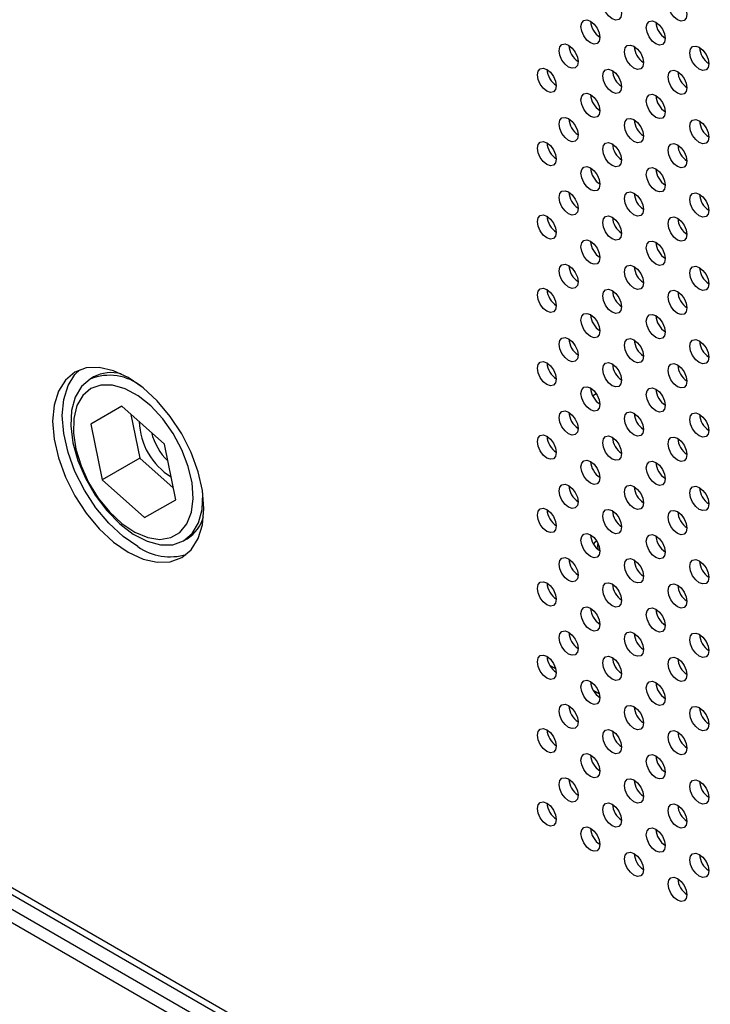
# Model space of a CAD drawing. Header units: millimetres. Extents: x 0 to 844, y -2 to 552.
# Tile 107 of 119: x 644.53 to 650.68, y 454.86 to 463.63. Entities that reach past the tile are written whole.
import ezdxf

# ---------------------------------------------------------------- set-up
doc = ezdxf.new("R2010")
doc.units = ezdxf.units.MM

msp = doc.modelspace()

# ---------------------------------------------------------------- linework, layer by layer
at = {"color": 7, "linetype": 'Continuous', "lineweight": 25}
for p, q in [((607.6527, 477.1485), (725.7645, 408.964)), ((607.6521, 477.0872), (725.8267, 408.8664)), ((617.6605, 471.1793), (685.3828, 432.084)), ((685.2772, 432.023), (617.5549, 471.1183)), ((645.1868, 460.4474), (645.1554, 460.4293)), ((649.6302, 460.2804), (649.6626, 460.299)), ((645.4384, 460.1862), (645.1613, 460.0262)), ((645.4385, 460.1862), (645.1613, 460.0262)), ((645.817, 459.8506), (645.4384, 460.1862)), ((645.5194, 460.1144), (645.5992, 459.7247)), ((645.1613, 460.0262), (645.2627, 459.5305)), ((645.9184, 459.3549), (645.817, 459.8506)), ((649.2984, 459.782), (649.3063, 459.7866)), ((645.5992, 459.7247), (645.2627, 459.5305)), ((645.5992, 459.7247), (645.8967, 459.4609)), ((645.2627, 459.5305), (645.6413, 459.1948)), ((645.6413, 459.1948), (645.9184, 459.3549)), ((645.9873, 458.9881), (646.0188, 459.0063)), ((649.3025, 457.8484), (649.2483, 457.8797)), ((649.6904, 457.6245), (649.6362, 457.6557))]:
    msp.add_line(p, q, dxfattribs=at)
at = {"color": 8, "linetype": 'Continuous', "lineweight": 25}
msp.add_line((649.2985, 459.782), (649.3064, 459.7865), dxfattribs=at)
at = {"color": 7, "linetype": 'Continuous', "lineweight": 25, "flags": 128}
for points in [[(649.7205, 463.7823), (649.7269, 463.8158), (649.7451, 463.8368), (649.7724, 463.8421), (649.8047, 463.8309), (649.8369, 463.8049), (649.8642, 463.768), (649.8824, 463.726), (649.8888, 463.6851), (649.8824, 463.6516), (649.8642, 463.6305), (649.8369, 463.6252), (649.8047, 463.6364), (649.7724, 463.6624), (649.7451, 463.6993), (649.7269, 463.7414), (649.7205, 463.7823)], [(650.3024, 463.773), (650.3088, 463.8065), (650.327, 463.8275), (650.3543, 463.8328), (650.3865, 463.8216), (650.4188, 463.7956), (650.4461, 463.7588), (650.4643, 463.7167), (650.4707, 463.6758), (650.4643, 463.6423), (650.4461, 463.6213), (650.4188, 463.616), (650.3865, 463.6272), (650.3543, 463.6532), (650.327, 463.69), (650.3088, 463.7321), (650.3024, 463.773)], [(649.5265, 463.5676), (649.5329, 463.6011), (649.5512, 463.6221), (649.5785, 463.6274), (649.6107, 463.6162), (649.6429, 463.5902), (649.6702, 463.5533), (649.6885, 463.5113), (649.6949, 463.4704), (649.6885, 463.4369), (649.6702, 463.4159), (649.6429, 463.4105), (649.6107, 463.4217), (649.5785, 463.4477), (649.5512, 463.4846), (649.5329, 463.5267), (649.5265, 463.5676)], [(650.1084, 463.5583), (650.1148, 463.5918), (650.133, 463.6128), (650.1604, 463.6181), (650.1926, 463.6069), (650.2248, 463.5809), (650.2521, 463.5441), (650.2704, 463.502), (650.2768, 463.4611), (650.2704, 463.4276), (650.2521, 463.4066), (650.2248, 463.4013), (650.1926, 463.4125), (650.1604, 463.4385), (650.133, 463.4753), (650.1148, 463.5174), (650.1084, 463.5583)], [(649.3325, 463.3529), (649.339, 463.3864), (649.3572, 463.4074), (649.3845, 463.4127), (649.4167, 463.4015), (649.449, 463.3755), (649.4763, 463.3387), (649.4945, 463.2966), (649.5009, 463.2557), (649.4945, 463.2222), (649.4763, 463.2012), (649.449, 463.1959), (649.4167, 463.2071), (649.3845, 463.2331), (649.3572, 463.2699), (649.339, 463.312), (649.3325, 463.3529)], [(649.9144, 463.3436), (649.9208, 463.3771), (649.9391, 463.3981), (649.9664, 463.4034), (649.9986, 463.3922), (650.0308, 463.3662), (650.0582, 463.3294), (650.0764, 463.2873), (650.0828, 463.2464), (650.0764, 463.2129), (650.0582, 463.1919), (650.0308, 463.1866), (649.9986, 463.1978), (649.9664, 463.2238), (649.9391, 463.2606), (649.9208, 463.3027), (649.9144, 463.3436)], [(650.4963, 463.3344), (650.5027, 463.3679), (650.521, 463.3889), (650.5483, 463.3942), (650.5805, 463.383), (650.6127, 463.357), (650.64, 463.3202), (650.6583, 463.2781), (650.6647, 463.2372), (650.6583, 463.2037), (650.64, 463.1827), (650.6127, 463.1774), (650.5805, 463.1886), (650.5483, 463.2146), (650.521, 463.2514), (650.5027, 463.2935), (650.4963, 463.3344)], [(649.1386, 463.1382), (649.145, 463.1717), (649.1633, 463.1927), (649.1906, 463.198), (649.2228, 463.1868), (649.255, 463.1608), (649.2823, 463.124), (649.3006, 463.0819), (649.307, 463.041), (649.3006, 463.0075), (649.2823, 462.9865), (649.255, 462.9812), (649.2228, 462.9924), (649.1906, 463.0184), (649.1633, 463.0552), (649.145, 463.0973), (649.1386, 463.1382)], [(649.7205, 463.1289), (649.7269, 463.1625), (649.7451, 463.1835), (649.7724, 463.1888), (649.8047, 463.1776), (649.8369, 463.1516), (649.8642, 463.1147), (649.8824, 463.0726), (649.8888, 463.0317), (649.8824, 462.9982), (649.8642, 462.9772), (649.8369, 462.9719), (649.8047, 462.9831), (649.7724, 463.0091), (649.7451, 463.046), (649.7269, 463.088), (649.7205, 463.1289)], [(650.3024, 463.1197), (650.3088, 463.1532), (650.327, 463.1742), (650.3543, 463.1795), (650.3865, 463.1683), (650.4188, 463.1423), (650.4461, 463.1055), (650.4643, 463.0634), (650.4707, 463.0225), (650.4643, 462.989), (650.4461, 462.968), (650.4188, 462.9627), (650.3865, 462.9739), (650.3543, 462.9999), (650.327, 463.0367), (650.3088, 463.0788), (650.3024, 463.1197)], [(649.5265, 462.9143), (649.5329, 462.9478), (649.5512, 462.9688), (649.5785, 462.9741), (649.6107, 462.9629), (649.6429, 462.9369), (649.6702, 462.9), (649.6885, 462.858), (649.6949, 462.817), (649.6885, 462.7835), (649.6702, 462.7625), (649.6429, 462.7572), (649.6107, 462.7684), (649.5785, 462.7944), (649.5512, 462.8313), (649.5329, 462.8733), (649.5265, 462.9143)], [(650.1084, 462.905), (650.1148, 462.9385), (650.133, 462.9595), (650.1604, 462.9648), (650.1926, 462.9536), (650.2248, 462.9276), (650.2521, 462.8908), (650.2704, 462.8487), (650.2768, 462.8078), (650.2704, 462.7743), (650.2521, 462.7533), (650.2248, 462.748), (650.1926, 462.7592), (650.1604, 462.7852), (650.133, 462.822), (650.1148, 462.8641), (650.1084, 462.905)], [(649.3325, 462.6996), (649.339, 462.7331), (649.3572, 462.7541), (649.3845, 462.7594), (649.4167, 462.7482), (649.449, 462.7222), (649.4763, 462.6853), (649.4945, 462.6433), (649.5009, 462.6024), (649.4945, 462.5689), (649.4763, 462.5479), (649.449, 462.5426), (649.4167, 462.5538), (649.3845, 462.5798), (649.3572, 462.6166), (649.339, 462.6587), (649.3325, 462.6996)], [(649.9144, 462.6903), (649.9208, 462.7238), (649.9391, 462.7448), (649.9664, 462.7501), (649.9986, 462.7389), (650.0308, 462.7129), (650.0582, 462.6761), (650.0764, 462.634), (650.0828, 462.5931), (650.0764, 462.5596), (650.0582, 462.5386), (650.0308, 462.5333), (649.9986, 462.5445), (649.9664, 462.5705), (649.9391, 462.6073), (649.9208, 462.6494), (649.9144, 462.6903)], [(650.4963, 462.6811), (650.5027, 462.7146), (650.521, 462.7356), (650.5483, 462.7409), (650.5805, 462.7297), (650.6127, 462.7037), (650.64, 462.6668), (650.6583, 462.6248), (650.6647, 462.5839), (650.6583, 462.5504), (650.64, 462.5294), (650.6127, 462.524), (650.5805, 462.5352), (650.5483, 462.5612), (650.521, 462.5981), (650.5027, 462.6402), (650.4963, 462.6811)], [(649.1386, 462.4849), (649.145, 462.5184), (649.1633, 462.5394), (649.1906, 462.5447), (649.2228, 462.5335), (649.255, 462.5075), (649.2823, 462.4707), (649.3006, 462.4286), (649.307, 462.3877), (649.3006, 462.3542), (649.2823, 462.3332), (649.255, 462.3279), (649.2228, 462.3391), (649.1906, 462.3651), (649.1633, 462.4019), (649.145, 462.444), (649.1386, 462.4849)], [(649.7205, 462.4756), (649.7269, 462.5091), (649.7451, 462.5301), (649.7724, 462.5354), (649.8047, 462.5242), (649.8369, 462.4982), (649.8642, 462.4614), (649.8824, 462.4193), (649.8888, 462.3784), (649.8824, 462.3449), (649.8642, 462.3239), (649.8369, 462.3186), (649.8047, 462.3298), (649.7724, 462.3558), (649.7451, 462.3927), (649.7269, 462.4347), (649.7205, 462.4756)], [(650.3024, 462.4664), (650.3088, 462.4999), (650.327, 462.5209), (650.3543, 462.5262), (650.3865, 462.515), (650.4188, 462.489), (650.4461, 462.4521), (650.4643, 462.4101), (650.4707, 462.3692), (650.4643, 462.3357), (650.4461, 462.3147), (650.4188, 462.3093), (650.3865, 462.3205), (650.3543, 462.3465), (650.327, 462.3834), (650.3088, 462.4255), (650.3024, 462.4664)], [(649.5265, 462.2609), (649.5329, 462.2944), (649.5512, 462.3154), (649.5785, 462.3208), (649.6107, 462.3096), (649.6429, 462.2836), (649.6702, 462.2467), (649.6885, 462.2046), (649.6949, 462.1637), (649.6885, 462.1302), (649.6702, 462.1092), (649.6429, 462.1039), (649.6107, 462.1151), (649.5785, 462.1411), (649.5512, 462.178), (649.5329, 462.22), (649.5265, 462.2609)], [(650.1084, 462.2517), (650.1148, 462.2852), (650.133, 462.3062), (650.1604, 462.3115), (650.1926, 462.3003), (650.2248, 462.2743), (650.2521, 462.2375), (650.2704, 462.1954), (650.2768, 462.1545), (650.2704, 462.121), (650.2521, 462.1), (650.2248, 462.0947), (650.1926, 462.1059), (650.1604, 462.1319), (650.133, 462.1687), (650.1148, 462.2108), (650.1084, 462.2517)], [(649.3325, 462.0463), (649.339, 462.0798), (649.3572, 462.1008), (649.3845, 462.1061), (649.4167, 462.0949), (649.449, 462.0689), (649.4763, 462.032), (649.4945, 461.99), (649.5009, 461.9491), (649.4945, 461.9155), (649.4763, 461.8945), (649.449, 461.8892), (649.4167, 461.9004), (649.3845, 461.9264), (649.3572, 461.9633), (649.339, 462.0054), (649.3325, 462.0463)], [(649.9144, 462.037), (649.9208, 462.0705), (649.9391, 462.0915), (649.9664, 462.0968), (649.9986, 462.0856), (650.0308, 462.0596), (650.0582, 462.0228), (650.0764, 461.9807), (650.0828, 461.9398), (650.0764, 461.9063), (650.0582, 461.8853), (650.0308, 461.88), (649.9986, 461.8912), (649.9664, 461.9172), (649.9391, 461.954), (649.9208, 461.9961), (649.9144, 462.037)], [(650.4963, 462.0277), (650.5027, 462.0613), (650.521, 462.0823), (650.5483, 462.0876), (650.5805, 462.0764), (650.6127, 462.0504), (650.64, 462.0135), (650.6583, 461.9715), (650.6647, 461.9305), (650.6583, 461.897), (650.64, 461.876), (650.6127, 461.8707), (650.5805, 461.8819), (650.5483, 461.9079), (650.521, 461.9448), (650.5027, 461.9868), (650.4963, 462.0277)], [(649.1386, 461.8316), (649.145, 461.8651), (649.1633, 461.8861), (649.1906, 461.8914), (649.2228, 461.8802), (649.255, 461.8542), (649.2823, 461.8173), (649.3006, 461.7753), (649.307, 461.7344), (649.3006, 461.7009), (649.2823, 461.6799), (649.255, 461.6745), (649.2228, 461.6857), (649.1906, 461.7117), (649.1633, 461.7486), (649.145, 461.7907), (649.1386, 461.8316)], [(649.7205, 461.8223), (649.7269, 461.8558), (649.7451, 461.8768), (649.7724, 461.8821), (649.8047, 461.8709), (649.8369, 461.8449), (649.8642, 461.8081), (649.8824, 461.766), (649.8888, 461.7251), (649.8824, 461.6916), (649.8642, 461.6706), (649.8369, 461.6653), (649.8047, 461.6765), (649.7724, 461.7025), (649.7451, 461.7393), (649.7269, 461.7814), (649.7205, 461.8223)], [(650.3024, 461.8131), (650.3088, 461.8466), (650.327, 461.8676), (650.3543, 461.8729), (650.3865, 461.8617), (650.4188, 461.8357), (650.4461, 461.7988), (650.4643, 461.7568), (650.4707, 461.7159), (650.4643, 461.6823), (650.4461, 461.6613), (650.4188, 461.656), (650.3865, 461.6672), (650.3543, 461.6932), (650.327, 461.7301), (650.3088, 461.7722), (650.3024, 461.8131)], [(649.5265, 461.6076), (649.5329, 461.6411), (649.5512, 461.6621), (649.5785, 461.6674), (649.6107, 461.6562), (649.6429, 461.6302), (649.6702, 461.5934), (649.6885, 461.5513), (649.6949, 461.5104), (649.6885, 461.4769), (649.6702, 461.4559), (649.6429, 461.4506), (649.6107, 461.4618), (649.5785, 461.4878), (649.5512, 461.5246), (649.5329, 461.5667), (649.5265, 461.6076)], [(650.1084, 461.5984), (650.1148, 461.6319), (650.133, 461.6529), (650.1604, 461.6582), (650.1926, 461.647), (650.2248, 461.621), (650.2521, 461.5842), (650.2704, 461.5421), (650.2768, 461.5012), (650.2704, 461.4677), (650.2521, 461.4467), (650.2248, 461.4414), (650.1926, 461.4526), (650.1604, 461.4786), (650.133, 461.5154), (650.1148, 461.5575), (650.1084, 461.5984)], [(649.3325, 461.3929), (649.339, 461.4264), (649.3572, 461.4475), (649.3845, 461.4528), (649.4167, 461.4416), (649.449, 461.4156), (649.4763, 461.3787), (649.4945, 461.3366), (649.5009, 461.2957), (649.4945, 461.2622), (649.4763, 461.2412), (649.449, 461.2359), (649.4167, 461.2471), (649.3845, 461.2731), (649.3572, 461.31), (649.339, 461.352), (649.3325, 461.3929)], [(649.9144, 461.3837), (649.9208, 461.4172), (649.9391, 461.4382), (649.9664, 461.4435), (649.9986, 461.4323), (650.0308, 461.4063), (650.0582, 461.3695), (650.0764, 461.3274), (650.0828, 461.2865), (650.0764, 461.253), (650.0582, 461.232), (650.0308, 461.2267), (649.9986, 461.2379), (649.9664, 461.2639), (649.9391, 461.3007), (649.9208, 461.3428), (649.9144, 461.3837)], [(650.4963, 461.3744), (650.5027, 461.4079), (650.521, 461.4289), (650.5483, 461.4343), (650.5805, 461.4231), (650.6127, 461.3971), (650.64, 461.3602), (650.6583, 461.3181), (650.6647, 461.2772), (650.6583, 461.2437), (650.64, 461.2227), (650.6127, 461.2174), (650.5805, 461.2286), (650.5483, 461.2546), (650.521, 461.2915), (650.5027, 461.3335), (650.4963, 461.3744)], [(649.1386, 461.1782), (649.145, 461.2118), (649.1633, 461.2328), (649.1906, 461.2381), (649.2228, 461.2269), (649.255, 461.2009), (649.2823, 461.164), (649.3006, 461.1219), (649.307, 461.081), (649.3006, 461.0475), (649.2823, 461.0265), (649.255, 461.0212), (649.2228, 461.0324), (649.1906, 461.0584), (649.1633, 461.0953), (649.145, 461.1373), (649.1386, 461.1782)], [(649.7205, 461.169), (649.7269, 461.2025), (649.7451, 461.2235), (649.7724, 461.2288), (649.8047, 461.2176), (649.8369, 461.1916), (649.8642, 461.1548), (649.8824, 461.1127), (649.8888, 461.0718), (649.8824, 461.0383), (649.8642, 461.0173), (649.8369, 461.012), (649.8047, 461.0232), (649.7724, 461.0492), (649.7451, 461.086), (649.7269, 461.1281), (649.7205, 461.169)], [(650.3024, 461.1597), (650.3088, 461.1932), (650.327, 461.2143), (650.3543, 461.2196), (650.3865, 461.2084), (650.4188, 461.1824), (650.4461, 461.1455), (650.4643, 461.1034), (650.4707, 461.0625), (650.4643, 461.029), (650.4461, 461.008), (650.4188, 461.0027), (650.3865, 461.0139), (650.3543, 461.0399), (650.327, 461.0768), (650.3088, 461.1188), (650.3024, 461.1597)], [(649.5265, 460.9543), (649.5329, 460.9878), (649.5512, 461.0088), (649.5785, 461.0141), (649.6107, 461.0029), (649.6429, 460.9769), (649.6702, 460.9401), (649.6885, 460.898), (649.6949, 460.8571), (649.6885, 460.8236), (649.6702, 460.8026), (649.6429, 460.7973), (649.6107, 460.8085), (649.5785, 460.8345), (649.5512, 460.8713), (649.5329, 460.9134), (649.5265, 460.9543)], [(650.1084, 460.9451), (650.1148, 460.9786), (650.133, 460.9996), (650.1604, 461.0049), (650.1926, 460.9937), (650.2248, 460.9677), (650.2521, 460.9308), (650.2704, 460.8888), (650.2768, 460.8479), (650.2704, 460.8144), (650.2521, 460.7933), (650.2248, 460.788), (650.1926, 460.7992), (650.1604, 460.8252), (650.133, 460.8621), (650.1148, 460.9042), (650.1084, 460.9451)], [(649.3325, 460.7396), (649.339, 460.7731), (649.3572, 460.7941), (649.3845, 460.7994), (649.4167, 460.7882), (649.449, 460.7622), (649.4763, 460.7254), (649.4945, 460.6833), (649.5009, 460.6424), (649.4945, 460.6089), (649.4763, 460.5879), (649.449, 460.5826), (649.4167, 460.5938), (649.3845, 460.6198), (649.3572, 460.6566), (649.339, 460.6987), (649.3325, 460.7396)], [(649.9144, 460.7304), (649.9208, 460.7639), (649.9391, 460.7849), (649.9664, 460.7902), (649.9986, 460.779), (650.0308, 460.753), (650.0582, 460.7161), (650.0764, 460.6741), (650.0828, 460.6332), (650.0764, 460.5997), (650.0582, 460.5787), (650.0308, 460.5733), (649.9986, 460.5845), (649.9664, 460.6105), (649.9391, 460.6474), (649.9208, 460.6895), (649.9144, 460.7304)], [(650.4963, 460.7211), (650.5027, 460.7546), (650.521, 460.7756), (650.5483, 460.7809), (650.5805, 460.7697), (650.6127, 460.7437), (650.64, 460.7069), (650.6583, 460.6648), (650.6647, 460.6239), (650.6583, 460.5904), (650.64, 460.5694), (650.6127, 460.5641), (650.5805, 460.5753), (650.5483, 460.6013), (650.521, 460.6381), (650.5027, 460.6802), (650.4963, 460.7211)], [(649.1386, 460.5249), (649.145, 460.5584), (649.1633, 460.5794), (649.1906, 460.5848), (649.2228, 460.5736), (649.255, 460.5476), (649.2823, 460.5107), (649.3006, 460.4686), (649.307, 460.4277), (649.3006, 460.3942), (649.2823, 460.3732), (649.255, 460.3679), (649.2228, 460.3791), (649.1906, 460.4051), (649.1633, 460.442), (649.145, 460.484), (649.1386, 460.5249)], [(649.7205, 460.5157), (649.7269, 460.5492), (649.7451, 460.5702), (649.7724, 460.5755), (649.8047, 460.5643), (649.8369, 460.5383), (649.8642, 460.5015), (649.8824, 460.4594), (649.8888, 460.4185), (649.8824, 460.385), (649.8642, 460.364), (649.8369, 460.3587), (649.8047, 460.3699), (649.7724, 460.3959), (649.7451, 460.4327), (649.7269, 460.4748), (649.7205, 460.5157)], [(650.3024, 460.5064), (650.3088, 460.5399), (650.327, 460.5609), (650.3543, 460.5662), (650.3865, 460.555), (650.4188, 460.529), (650.4461, 460.4922), (650.4643, 460.4501), (650.4707, 460.4092), (650.4643, 460.3757), (650.4461, 460.3547), (650.4188, 460.3494), (650.3865, 460.3606), (650.3543, 460.3866), (650.327, 460.4234), (650.3088, 460.4655), (650.3024, 460.5064)], [(646.1689, 459.276), (646.156, 459.4352), (646.1176, 459.6033), (646.0554, 459.7737), (645.9716, 459.9399), (645.8696, 460.0955), (645.7531, 460.2346), (645.6268, 460.3518), (645.4954, 460.4426), (645.364, 460.5035), (645.2376, 460.5322), (645.1212, 460.5276), (645.0191, 460.4897), (644.9354, 460.4202), (644.8731, 460.3217), (644.8348, 460.1979), (644.8219, 460.0537), (644.8348, 459.8945), (644.8731, 459.7264), (644.9354, 459.556), (645.0191, 459.3898), (645.1212, 459.2342), (645.2376, 459.0951), (645.364, 458.9779), (645.4954, 458.8871), (645.6268, 458.8262), (645.7531, 458.7975), (645.8696, 458.8022), (645.9716, 458.84), (646.0554, 458.9095), (646.1176, 459.008), (646.156, 459.1318), (646.1689, 459.276)], [(645.5812, 458.9367), (645.4498, 459.0275), (645.3235, 459.1447), (645.2071, 459.2838), (645.105, 459.4394), (645.0212, 459.6056), (644.959, 459.776), (644.9207, 459.944), (644.9077, 460.1032), (644.9207, 460.2475), (644.959, 460.3713), (645.0212, 460.4698), (645.064, 460.5112)], [(645.1553, 460.4292), (645.0779, 460.3635), (645.0221, 460.2692), (644.9903, 460.1504), (644.9838, 460.0123), (645.0031, 459.8609), (645.0471, 459.7029), (645.1141, 459.5451), (645.2011, 459.3945), (645.3042, 459.2576), (645.4191, 459.1404), (645.5405, 459.048), (645.6634, 458.9846), (645.7822, 458.9527), (645.8918, 458.954), (645.9873, 458.9882), (646.0647, 459.0539), (646.1206, 459.1482), (646.1524, 459.267), (646.1588, 459.4051), (646.1579, 459.4225)], [(645.1624, 460.3443), (645.0901, 460.2822), (645.0388, 460.1924), (645.0109, 460.0791), (645.0078, 459.9477), (645.0296, 459.8042), (645.0752, 459.6554), (645.1425, 459.5083), (645.2284, 459.3697), (645.3289, 459.246), (645.4393, 459.1432), (645.5543, 459.066), (645.6687, 459.018), (645.777, 459.0014), (645.8743, 459.017), (645.9559, 459.0641), (646.0181, 459.1406), (646.0579, 459.2427), (646.0735, 459.3658), (646.0641, 459.5041), (646.0302, 459.651), (645.9734, 459.7999), (645.8963, 459.9436), (645.8026, 460.0755), (645.6966, 460.1894), (645.5832, 460.2799), (645.4678, 460.3429), (645.3558, 460.3754), (645.2524, 460.3759), (645.1624, 460.3443)], [(649.5265, 460.301), (649.5329, 460.3345), (649.5512, 460.3555), (649.5785, 460.3608), (649.6107, 460.3496), (649.6429, 460.3236), (649.6702, 460.2868), (649.6885, 460.2447), (649.6949, 460.2038), (649.6885, 460.1703), (649.6702, 460.1493), (649.6429, 460.144), (649.6107, 460.1552), (649.5785, 460.1812), (649.5512, 460.218), (649.5329, 460.2601), (649.5265, 460.301)], [(650.1084, 460.2917), (650.1148, 460.3253), (650.133, 460.3463), (650.1604, 460.3516), (650.1926, 460.3404), (650.2248, 460.3144), (650.2521, 460.2775), (650.2704, 460.2354), (650.2768, 460.1945), (650.2704, 460.161), (650.2521, 460.14), (650.2248, 460.1347), (650.1926, 460.1459), (650.1604, 460.1719), (650.133, 460.2088), (650.1148, 460.2508), (650.1084, 460.2917)], [(649.3325, 460.0863), (649.339, 460.1198), (649.3572, 460.1408), (649.3845, 460.1461), (649.4167, 460.1349), (649.449, 460.1089), (649.4763, 460.0721), (649.4945, 460.03), (649.5009, 459.9891), (649.4945, 459.9556), (649.4763, 459.9346), (649.449, 459.9293), (649.4167, 459.9405), (649.3845, 459.9665), (649.3572, 460.0033), (649.339, 460.0454), (649.3325, 460.0863)], [(649.9144, 460.0771), (649.9208, 460.1106), (649.9391, 460.1316), (649.9664, 460.1369), (649.9986, 460.1257), (650.0308, 460.0997), (650.0582, 460.0628), (650.0764, 460.0208), (650.0828, 459.9798), (650.0764, 459.9463), (650.0582, 459.9253), (650.0308, 459.92), (649.9986, 459.9312), (649.9664, 459.9572), (649.9391, 459.9941), (649.9208, 460.0361), (649.9144, 460.0771)], [(650.4963, 460.0678), (650.5027, 460.1013), (650.521, 460.1223), (650.5483, 460.1276), (650.5805, 460.1164), (650.6127, 460.0904), (650.64, 460.0536), (650.6583, 460.0115), (650.6647, 459.9706), (650.6583, 459.9371), (650.64, 459.9161), (650.6127, 459.9108), (650.5805, 459.922), (650.5483, 459.948), (650.521, 459.9848), (650.5027, 460.0269), (650.4963, 460.0678)], [(649.1386, 459.8716), (649.145, 459.9051), (649.1633, 459.9261), (649.1906, 459.9314), (649.2228, 459.9202), (649.255, 459.8942), (649.2823, 459.8574), (649.3006, 459.8153), (649.307, 459.7744), (649.3006, 459.7409), (649.2823, 459.7199), (649.255, 459.7146), (649.2228, 459.7258), (649.1906, 459.7518), (649.1633, 459.7886), (649.145, 459.8307), (649.1386, 459.8716)], [(649.7205, 459.8624), (649.7269, 459.8959), (649.7451, 459.9169), (649.7724, 459.9222), (649.8047, 459.911), (649.8369, 459.885), (649.8642, 459.8482), (649.8824, 459.8061), (649.8888, 459.7652), (649.8824, 459.7317), (649.8642, 459.7107), (649.8369, 459.7054), (649.8047, 459.7166), (649.7724, 459.7426), (649.7451, 459.7794), (649.7269, 459.8215), (649.7205, 459.8624)], [(650.3024, 459.8531), (650.3088, 459.8866), (650.327, 459.9076), (650.3543, 459.9129), (650.3865, 459.9017), (650.4188, 459.8757), (650.4461, 459.8389), (650.4643, 459.7968), (650.4707, 459.7559), (650.4643, 459.7224), (650.4461, 459.7014), (650.4188, 459.6961), (650.3865, 459.7073), (650.3543, 459.7333), (650.327, 459.7701), (650.3088, 459.8122), (650.3024, 459.8531)], [(649.5265, 459.6477), (649.5329, 459.6812), (649.5512, 459.7022), (649.5785, 459.7075), (649.6107, 459.6963), (649.6429, 459.6703), (649.6702, 459.6335), (649.6885, 459.5914), (649.6949, 459.5505), (649.6885, 459.517), (649.6702, 459.496), (649.6429, 459.4907), (649.6107, 459.5019), (649.5785, 459.5279), (649.5512, 459.5647), (649.5329, 459.6068), (649.5265, 459.6477)], [(650.1084, 459.6384), (650.1148, 459.6719), (650.133, 459.6929), (650.1604, 459.6982), (650.1926, 459.6871), (650.2248, 459.6611), (650.2521, 459.6242), (650.2704, 459.5821), (650.2768, 459.5412), (650.2704, 459.5077), (650.2521, 459.4867), (650.2248, 459.4814), (650.1926, 459.4926), (650.1604, 459.5186), (650.133, 459.5555), (650.1148, 459.5975), (650.1084, 459.6384)], [(649.3325, 459.433), (649.339, 459.4665), (649.3572, 459.4875), (649.3845, 459.4928), (649.4167, 459.4816), (649.449, 459.4556), (649.4763, 459.4188), (649.4945, 459.3767), (649.5009, 459.3358), (649.4945, 459.3023), (649.4763, 459.2813), (649.449, 459.276), (649.4167, 459.2872), (649.3845, 459.3132), (649.3572, 459.35), (649.339, 459.3921), (649.3325, 459.433)], [(649.9144, 459.4237), (649.9208, 459.4572), (649.9391, 459.4782), (649.9664, 459.4836), (649.9986, 459.4724), (650.0308, 459.4464), (650.0582, 459.4095), (650.0764, 459.3674), (650.0828, 459.3265), (650.0764, 459.293), (650.0582, 459.272), (650.0308, 459.2667), (649.9986, 459.2779), (649.9664, 459.3039), (649.9391, 459.3408), (649.9208, 459.3828), (649.9144, 459.4237)], [(650.4963, 459.4145), (650.5027, 459.448), (650.521, 459.469), (650.5483, 459.4743), (650.5805, 459.4631), (650.6127, 459.4371), (650.64, 459.4003), (650.6583, 459.3582), (650.6647, 459.3173), (650.6583, 459.2838), (650.64, 459.2628), (650.6127, 459.2575), (650.5805, 459.2687), (650.5483, 459.2947), (650.521, 459.3315), (650.5027, 459.3736), (650.4963, 459.4145)], [(649.1386, 459.2183), (649.145, 459.2518), (649.1633, 459.2728), (649.1906, 459.2781), (649.2228, 459.2669), (649.255, 459.2409), (649.2823, 459.2041), (649.3006, 459.162), (649.307, 459.1211), (649.3006, 459.0876), (649.2823, 459.0666), (649.255, 459.0613), (649.2228, 459.0725), (649.1906, 459.0985), (649.1633, 459.1353), (649.145, 459.1774), (649.1386, 459.2183)], [(649.7205, 459.2091), (649.7269, 459.2426), (649.7451, 459.2636), (649.7724, 459.2689), (649.8047, 459.2577), (649.8369, 459.2317), (649.8642, 459.1948), (649.8824, 459.1528), (649.8888, 459.1119), (649.8824, 459.0784), (649.8642, 459.0573), (649.8369, 459.052), (649.8047, 459.0632), (649.7724, 459.0892), (649.7451, 459.1261), (649.7269, 459.1682), (649.7205, 459.2091)], [(650.3024, 459.1998), (650.3088, 459.2333), (650.327, 459.2543), (650.3543, 459.2596), (650.3865, 459.2484), (650.4188, 459.2224), (650.4461, 459.1856), (650.4643, 459.1435), (650.4707, 459.1026), (650.4643, 459.0691), (650.4461, 459.0481), (650.4188, 459.0428), (650.3865, 459.054), (650.3543, 459.08), (650.327, 459.1168), (650.3088, 459.1589), (650.3024, 459.1998)], [(649.5265, 458.9944), (649.5329, 459.0279), (649.5512, 459.0489), (649.5785, 459.0542), (649.6107, 459.043), (649.6429, 459.017), (649.6702, 458.9801), (649.6885, 458.9381), (649.6949, 458.8972), (649.6885, 458.8637), (649.6702, 458.8427), (649.6429, 458.8373), (649.6107, 458.8485), (649.5785, 458.8745), (649.5512, 458.9114), (649.5329, 458.9535), (649.5265, 458.9944)], [(649.6677, 458.9844), (649.6543, 458.9793), (649.6369, 458.9612)], [(650.1084, 458.9851), (650.1148, 459.0186), (650.133, 459.0396), (650.1604, 459.0449), (650.1926, 459.0337), (650.2248, 459.0077), (650.2521, 458.9709), (650.2704, 458.9288), (650.2768, 458.8879), (650.2704, 458.8544), (650.2521, 458.8334), (650.2248, 458.8281), (650.1926, 458.8393), (650.1604, 458.8653), (650.133, 458.9021), (650.1148, 458.9442), (650.1084, 458.9851)], [(649.6755, 458.9705), (649.6729, 458.9471), (649.6775, 458.9117)], [(649.3325, 458.7797), (649.339, 458.8132), (649.3572, 458.8342), (649.3845, 458.8395), (649.4167, 458.8283), (649.449, 458.8023), (649.4763, 458.7655), (649.4945, 458.7234), (649.5009, 458.6825), (649.4945, 458.649), (649.4763, 458.628), (649.449, 458.6227), (649.4167, 458.6339), (649.3845, 458.6599), (649.3572, 458.6967), (649.339, 458.7388), (649.3325, 458.7797)], [(649.9144, 458.7704), (649.9208, 458.8039), (649.9391, 458.8249), (649.9664, 458.8302), (649.9986, 458.819), (650.0308, 458.793), (650.0582, 458.7562), (650.0764, 458.7141), (650.0828, 458.6732), (650.0764, 458.6397), (650.0582, 458.6187), (650.0308, 458.6134), (649.9986, 458.6246), (649.9664, 458.6506), (649.9391, 458.6874), (649.9208, 458.7295), (649.9144, 458.7704)], [(650.4963, 458.7612), (650.5027, 458.7947), (650.521, 458.8157), (650.5483, 458.821), (650.5805, 458.8098), (650.6127, 458.7838), (650.64, 458.747), (650.6583, 458.7049), (650.6647, 458.664), (650.6583, 458.6305), (650.64, 458.6095), (650.6127, 458.6042), (650.5805, 458.6154), (650.5483, 458.6414), (650.521, 458.6782), (650.5027, 458.7203), (650.4963, 458.7612)], [(649.1386, 458.565), (649.145, 458.5985), (649.1633, 458.6195), (649.1906, 458.6248), (649.2228, 458.6136), (649.255, 458.5876), (649.2823, 458.5508), (649.3006, 458.5087), (649.307, 458.4678), (649.3006, 458.4343), (649.2823, 458.4133), (649.255, 458.408), (649.2228, 458.4192), (649.1906, 458.4452), (649.1633, 458.482), (649.145, 458.5241), (649.1386, 458.565)], [(649.7205, 458.5557), (649.7269, 458.5893), (649.7451, 458.6103), (649.7724, 458.6156), (649.8047, 458.6044), (649.8369, 458.5784), (649.8642, 458.5415), (649.8824, 458.4994), (649.8888, 458.4585), (649.8824, 458.425), (649.8642, 458.404), (649.8369, 458.3987), (649.8047, 458.4099), (649.7724, 458.4359), (649.7451, 458.4728), (649.7269, 458.5148), (649.7205, 458.5557)], [(650.3024, 458.5465), (650.3088, 458.58), (650.327, 458.601), (650.3543, 458.6063), (650.3865, 458.5951), (650.4188, 458.5691), (650.4461, 458.5323), (650.4643, 458.4902), (650.4707, 458.4493), (650.4643, 458.4158), (650.4461, 458.3948), (650.4188, 458.3895), (650.3865, 458.4007), (650.3543, 458.4267), (650.327, 458.4635), (650.3088, 458.5056), (650.3024, 458.5465)], [(649.5265, 458.3411), (649.5329, 458.3746), (649.5512, 458.3956), (649.5785, 458.4009), (649.6107, 458.3897), (649.6429, 458.3637), (649.6702, 458.3268), (649.6885, 458.2848), (649.6949, 458.2438), (649.6885, 458.2103), (649.6702, 458.1893), (649.6429, 458.184), (649.6107, 458.1952), (649.5785, 458.2212), (649.5512, 458.2581), (649.5329, 458.3001), (649.5265, 458.3411)], [(650.1084, 458.3318), (650.1148, 458.3653), (650.133, 458.3863), (650.1604, 458.3916), (650.1926, 458.3804), (650.2248, 458.3544), (650.2521, 458.3176), (650.2704, 458.2755), (650.2768, 458.2346), (650.2704, 458.2011), (650.2521, 458.1801), (650.2248, 458.1748), (650.1926, 458.186), (650.1604, 458.212), (650.133, 458.2488), (650.1148, 458.2909), (650.1084, 458.3318)], [(649.3325, 458.1264), (649.339, 458.1599), (649.3572, 458.1809), (649.3845, 458.1862), (649.4167, 458.175), (649.449, 458.149), (649.4763, 458.1121), (649.4945, 458.0701), (649.5009, 458.0292), (649.4945, 457.9957), (649.4763, 457.9747), (649.449, 457.9694), (649.4167, 457.9806), (649.3845, 458.0066), (649.3572, 458.0434), (649.339, 458.0855), (649.3325, 458.1264)], [(649.9144, 458.1171), (649.9208, 458.1506), (649.9391, 458.1716), (649.9664, 458.1769), (649.9986, 458.1657), (650.0308, 458.1397), (650.0582, 458.1029), (650.0764, 458.0608), (650.0828, 458.0199), (650.0764, 457.9864), (650.0582, 457.9654), (650.0308, 457.9601), (649.9986, 457.9713), (649.9664, 457.9973), (649.9391, 458.0341), (649.9208, 458.0762), (649.9144, 458.1171)], [(650.4963, 458.1079), (650.5027, 458.1414), (650.521, 458.1624), (650.5483, 458.1677), (650.5805, 458.1565), (650.6127, 458.1305), (650.64, 458.0936), (650.6583, 458.0516), (650.6647, 458.0107), (650.6583, 457.9772), (650.64, 457.9562), (650.6127, 457.9508), (650.5805, 457.962), (650.5483, 457.988), (650.521, 458.0249), (650.5027, 458.067), (650.4963, 458.1079)], [(649.1386, 457.9117), (649.145, 457.9452), (649.1633, 457.9662), (649.1906, 457.9715), (649.2228, 457.9603), (649.255, 457.9343), (649.2823, 457.8975), (649.3006, 457.8554), (649.307, 457.8145), (649.3006, 457.781), (649.2823, 457.76), (649.255, 457.7547), (649.2228, 457.7659), (649.1906, 457.7919), (649.1633, 457.8287), (649.145, 457.8708), (649.1386, 457.9117)], [(649.7205, 457.9024), (649.7269, 457.9359), (649.7451, 457.9569), (649.7724, 457.9622), (649.8047, 457.951), (649.8369, 457.925), (649.8642, 457.8882), (649.8824, 457.8461), (649.8888, 457.8052), (649.8824, 457.7717), (649.8642, 457.7507), (649.8369, 457.7454), (649.8047, 457.7566), (649.7724, 457.7826), (649.7451, 457.8195), (649.7269, 457.8615), (649.7205, 457.9024)], [(650.3024, 457.8932), (650.3088, 457.9267), (650.327, 457.9477), (650.3543, 457.953), (650.3865, 457.9418), (650.4188, 457.9158), (650.4461, 457.8789), (650.4643, 457.8369), (650.4707, 457.796), (650.4643, 457.7625), (650.4461, 457.7415), (650.4188, 457.7361), (650.3865, 457.7473), (650.3543, 457.7733), (650.327, 457.8102), (650.3088, 457.8523), (650.3024, 457.8932)], [(649.5265, 457.6877), (649.5329, 457.7212), (649.5512, 457.7422), (649.5785, 457.7476), (649.6107, 457.7364), (649.6429, 457.7104), (649.6702, 457.6735), (649.6885, 457.6314), (649.6949, 457.5905), (649.6885, 457.557), (649.6702, 457.536), (649.6429, 457.5307), (649.6107, 457.5419), (649.5785, 457.5679), (649.5512, 457.6048), (649.5329, 457.6468), (649.5265, 457.6877)], [(650.1084, 457.6785), (650.1148, 457.712), (650.133, 457.733), (650.1604, 457.7383), (650.1926, 457.7271), (650.2248, 457.7011), (650.2521, 457.6643), (650.2704, 457.6222), (650.2768, 457.5813), (650.2704, 457.5478), (650.2521, 457.5268), (650.2248, 457.5215), (650.1926, 457.5327), (650.1604, 457.5587), (650.133, 457.5955), (650.1148, 457.6376), (650.1084, 457.6785)], [(649.3325, 457.4731), (649.339, 457.5066), (649.3572, 457.5276), (649.3845, 457.5329), (649.4167, 457.5217), (649.449, 457.4957), (649.4763, 457.4588), (649.4945, 457.4168), (649.5009, 457.3759), (649.4945, 457.3423), (649.4763, 457.3213), (649.449, 457.316), (649.4167, 457.3272), (649.3845, 457.3532), (649.3572, 457.3901), (649.339, 457.4322), (649.3325, 457.4731)], [(649.9144, 457.4638), (649.9208, 457.4973), (649.9391, 457.5183), (649.9664, 457.5236), (649.9986, 457.5124), (650.0308, 457.4864), (650.0582, 457.4496), (650.0764, 457.4075), (650.0828, 457.3666), (650.0764, 457.3331), (650.0582, 457.3121), (650.0308, 457.3068), (649.9986, 457.318), (649.9664, 457.344), (649.9391, 457.3808), (649.9208, 457.4229), (649.9144, 457.4638)], [(650.4963, 457.4545), (650.5027, 457.4881), (650.521, 457.5091), (650.5483, 457.5144), (650.5805, 457.5032), (650.6127, 457.4772), (650.64, 457.4403), (650.6583, 457.3983), (650.6647, 457.3573), (650.6583, 457.3238), (650.64, 457.3028), (650.6127, 457.2975), (650.5805, 457.3087), (650.5483, 457.3347), (650.521, 457.3716), (650.5027, 457.4136), (650.4963, 457.4545)], [(649.1386, 457.2584), (649.145, 457.2919), (649.1633, 457.3129), (649.1906, 457.3182), (649.2228, 457.307), (649.255, 457.281), (649.2823, 457.2441), (649.3006, 457.2021), (649.307, 457.1612), (649.3006, 457.1277), (649.2823, 457.1066), (649.255, 457.1013), (649.2228, 457.1125), (649.1906, 457.1385), (649.1633, 457.1754), (649.145, 457.2175), (649.1386, 457.2584)], [(649.7205, 457.2491), (649.7269, 457.2826), (649.7451, 457.3036), (649.7724, 457.3089), (649.8047, 457.2977), (649.8369, 457.2717), (649.8642, 457.2349), (649.8824, 457.1928), (649.8888, 457.1519), (649.8824, 457.1184), (649.8642, 457.0974), (649.8369, 457.0921), (649.8047, 457.1033), (649.7724, 457.1293), (649.7451, 457.1661), (649.7269, 457.2082), (649.7205, 457.2491)], [(650.3024, 457.2399), (650.3088, 457.2734), (650.327, 457.2944), (650.3543, 457.2997), (650.3865, 457.2885), (650.4188, 457.2625), (650.4461, 457.2256), (650.4643, 457.1836), (650.4707, 457.1427), (650.4643, 457.1091), (650.4461, 457.0881), (650.4188, 457.0828), (650.3865, 457.094), (650.3543, 457.12), (650.327, 457.1569), (650.3088, 457.199), (650.3024, 457.2399)], [(649.5265, 457.0344), (649.5329, 457.0679), (649.5512, 457.0889), (649.5785, 457.0942), (649.6107, 457.083), (649.6429, 457.057), (649.6702, 457.0202), (649.6885, 456.9781), (649.6949, 456.9372), (649.6885, 456.9037), (649.6702, 456.8827), (649.6429, 456.8774), (649.6107, 456.8886), (649.5785, 456.9146), (649.5512, 456.9514), (649.5329, 456.9935), (649.5265, 457.0344)], [(650.1084, 457.0252), (650.1148, 457.0587), (650.133, 457.0797), (650.1604, 457.085), (650.1926, 457.0738), (650.2248, 457.0478), (650.2521, 457.011), (650.2704, 456.9689), (650.2768, 456.928), (650.2704, 456.8945), (650.2521, 456.8735), (650.2248, 456.8682), (650.1926, 456.8794), (650.1604, 456.9054), (650.133, 456.9422), (650.1148, 456.9843), (650.1084, 457.0252)], [(649.3325, 456.8197), (649.339, 456.8532), (649.3572, 456.8743), (649.3845, 456.8796), (649.4167, 456.8684), (649.449, 456.8424), (649.4763, 456.8055), (649.4945, 456.7634), (649.5009, 456.7225), (649.4945, 456.689), (649.4763, 456.668), (649.449, 456.6627), (649.4167, 456.6739), (649.3845, 456.6999), (649.3572, 456.7368), (649.339, 456.7788), (649.3325, 456.8197)], [(649.9144, 456.8105), (649.9208, 456.844), (649.9391, 456.865), (649.9664, 456.8703), (649.9986, 456.8591), (650.0308, 456.8331), (650.0582, 456.7963), (650.0764, 456.7542), (650.0828, 456.7133), (650.0764, 456.6798), (650.0582, 456.6588), (650.0308, 456.6535), (649.9986, 456.6647), (649.9664, 456.6907), (649.9391, 456.7275), (649.9208, 456.7696), (649.9144, 456.8105)], [(650.4963, 456.8012), (650.5027, 456.8347), (650.521, 456.8557), (650.5483, 456.8611), (650.5805, 456.8499), (650.6127, 456.8239), (650.64, 456.787), (650.6583, 456.7449), (650.6647, 456.704), (650.6583, 456.6705), (650.64, 456.6495), (650.6127, 456.6442), (650.5805, 456.6554), (650.5483, 456.6814), (650.521, 456.7183), (650.5027, 456.7603), (650.4963, 456.8012)], [(649.1386, 456.605), (649.145, 456.6386), (649.1633, 456.6596), (649.1906, 456.6649), (649.2228, 456.6537), (649.255, 456.6277), (649.2823, 456.5908), (649.3006, 456.5487), (649.307, 456.5078), (649.3006, 456.4743), (649.2823, 456.4533), (649.255, 456.448), (649.2228, 456.4592), (649.1906, 456.4852), (649.1633, 456.5221), (649.145, 456.5641), (649.1386, 456.605)], [(649.7205, 456.5958), (649.7269, 456.6293), (649.7451, 456.6503), (649.7724, 456.6556), (649.8047, 456.6444), (649.8369, 456.6184), (649.8642, 456.5816), (649.8824, 456.5395), (649.8888, 456.4986), (649.8824, 456.4651), (649.8642, 456.4441), (649.8369, 456.4388), (649.8047, 456.45), (649.7724, 456.476), (649.7451, 456.5128), (649.7269, 456.5549), (649.7205, 456.5958)], [(650.3024, 456.5865), (650.3088, 456.62), (650.327, 456.641), (650.3543, 456.6464), (650.3865, 456.6352), (650.4188, 456.6092), (650.4461, 456.5723), (650.4643, 456.5302), (650.4707, 456.4893), (650.4643, 456.4558), (650.4461, 456.4348), (650.4188, 456.4295), (650.3865, 456.4407), (650.3543, 456.4667), (650.327, 456.5036), (650.3088, 456.5456), (650.3024, 456.5865)], [(649.5265, 456.3811), (649.5329, 456.4146), (649.5512, 456.4356), (649.5785, 456.4409), (649.6107, 456.4297), (649.6429, 456.4037), (649.6702, 456.3669), (649.6885, 456.3248), (649.6949, 456.2839), (649.6885, 456.2504), (649.6702, 456.2294), (649.6429, 456.2241), (649.6107, 456.2353), (649.5785, 456.2613), (649.5512, 456.2981), (649.5329, 456.3402), (649.5265, 456.3811)], [(650.1084, 456.3719), (650.1148, 456.4054), (650.133, 456.4264), (650.1604, 456.4317), (650.1926, 456.4205), (650.2248, 456.3945), (650.2521, 456.3576), (650.2704, 456.3156), (650.2768, 456.2747), (650.2704, 456.2412), (650.2521, 456.2201), (650.2248, 456.2148), (650.1926, 456.226), (650.1604, 456.252), (650.133, 456.2889), (650.1148, 456.331), (650.1084, 456.3719)], [(649.9144, 456.1572), (649.9208, 456.1907), (649.9391, 456.2117), (649.9664, 456.217), (649.9986, 456.2058), (650.0308, 456.1798), (650.0582, 456.1429), (650.0764, 456.1009), (650.0828, 456.06), (650.0764, 456.0265), (650.0582, 456.0055), (650.0308, 456.0001), (649.9986, 456.0113), (649.9664, 456.0373), (649.9391, 456.0742), (649.9208, 456.1163), (649.9144, 456.1572)], [(650.4963, 456.1479), (650.5027, 456.1814), (650.521, 456.2024), (650.5483, 456.2077), (650.5805, 456.1965), (650.6127, 456.1705), (650.64, 456.1337), (650.6583, 456.0916), (650.6647, 456.0507), (650.6583, 456.0172), (650.64, 455.9962), (650.6127, 455.9909), (650.5805, 456.0021), (650.5483, 456.0281), (650.521, 456.0649), (650.5027, 456.107), (650.4963, 456.1479)], [(650.3024, 455.9332), (650.3088, 455.9667), (650.327, 455.9877), (650.3543, 455.993), (650.3865, 455.9818), (650.4188, 455.9558), (650.4461, 455.919), (650.4643, 455.8769), (650.4707, 455.836), (650.4643, 455.8025), (650.4461, 455.7815), (650.4188, 455.7762), (650.3865, 455.7874), (650.3543, 455.8134), (650.327, 455.8502), (650.3088, 455.8923), (650.3024, 455.9332)]]:
    msp.add_lwpolyline(points, dxfattribs=at)
at = {"color": 7, "linetype": 'Continuous', "lineweight": 25}
for centre, radius, start, end in [((649.7955, 463.6258), 0.1834, 183.30127, 237.35268), ((650.3774, 463.6165), 0.1834, 183.30127, 237.35268), ((649.6015, 463.4111), 0.1834, 183.30127, 237.35268), ((650.1834, 463.4018), 0.1834, 183.30127, 237.35268), ((650.7653, 463.3926), 0.1834, 183.30127, 237.35268), ((649.4076, 463.1964), 0.1834, 183.30127, 237.35268), ((649.9895, 463.1871), 0.1834, 183.30127, 237.35268), ((650.5714, 463.1779), 0.1834, 183.30127, 237.35268), ((649.7955, 462.9724), 0.1834, 183.30127, 237.35268), ((650.3774, 462.9632), 0.1834, 183.30127, 237.35268), ((649.6015, 462.7578), 0.1834, 183.30127, 237.35268), ((650.1834, 462.7485), 0.1834, 183.30127, 237.35268), ((650.7653, 462.7393), 0.1834, 183.30127, 237.35268), ((649.4076, 462.5431), 0.1834, 183.30127, 237.35268), ((649.9895, 462.5338), 0.1834, 183.30127, 237.35268), ((650.5714, 462.5246), 0.1834, 183.30127, 237.35268), ((649.7955, 462.3191), 0.1834, 183.30127, 237.35268), ((650.3774, 462.3099), 0.1834, 183.30127, 237.35268), ((649.6015, 462.1045), 0.1834, 183.30127, 237.35268), ((650.1834, 462.0952), 0.1834, 183.30127, 237.35268), ((650.7653, 462.0859), 0.1834, 183.30127, 237.35268), ((649.4076, 461.8898), 0.1834, 183.30127, 237.35268), ((649.9895, 461.8805), 0.1834, 183.30127, 237.35268), ((650.5714, 461.8712), 0.1834, 183.30127, 237.35268), ((649.7955, 461.6658), 0.1834, 183.30127, 237.35268), ((650.3774, 461.6566), 0.1834, 183.30127, 237.35268), ((649.6015, 461.4511), 0.1834, 183.30127, 237.35268), ((650.1834, 461.4419), 0.1834, 183.30127, 237.35268), ((650.7653, 461.4326), 0.1834, 183.30127, 237.35268), ((649.4076, 461.2364), 0.1834, 183.30127, 237.35268), ((649.9895, 461.2272), 0.1834, 183.30127, 237.35268), ((650.5714, 461.2179), 0.1834, 183.30127, 237.35268), ((649.7955, 461.0125), 0.1834, 183.30127, 237.35268), ((650.3774, 461.0033), 0.1834, 183.30127, 237.35268), ((649.6015, 460.7978), 0.1834, 183.30127, 237.35268), ((650.1834, 460.7886), 0.1834, 183.30127, 237.35268), ((650.7653, 460.7793), 0.1834, 183.30127, 237.35268), ((649.4076, 460.5831), 0.1834, 183.30127, 237.35268), ((649.9895, 460.5739), 0.1834, 183.30127, 237.35268), ((650.5714, 460.5646), 0.1834, 183.30127, 237.35268), ((645.3462, 460.1416), 0.3448, 75.45479, 117.5285), ((645.3271, 460.0025), 0.46, 50.96043, 111.91994), ((649.7955, 460.3592), 0.1834, 183.30127, 237.35268), ((650.3774, 460.3499), 0.1834, 183.30127, 237.35268), ((649.6015, 460.1445), 0.1834, 183.30127, 237.35268), ((650.1834, 460.1352), 0.1834, 183.30127, 237.35268), ((650.7653, 460.126), 0.1834, 183.30127, 237.35268), ((646.1937, 460.068), 0.6006, 181.83498, 238.16035), ((646.233, 460.0907), 0.5488, 194.56446, 225.42805), ((649.4076, 459.9298), 0.1834, 183.30127, 237.35268), ((649.9895, 459.9206), 0.1834, 183.30127, 237.35268), ((650.5714, 459.9113), 0.1834, 183.30127, 237.35268), ((649.7955, 459.7059), 0.1834, 183.30127, 237.35268), ((650.3774, 459.6966), 0.1834, 183.30127, 237.35268), ((649.6015, 459.4912), 0.1834, 183.30127, 237.35268), ((650.1834, 459.4819), 0.1834, 183.30127, 237.35268), ((650.7653, 459.4727), 0.1834, 183.30127, 237.35268), ((649.4076, 459.2765), 0.1834, 183.30127, 237.35268), ((649.9895, 459.2673), 0.1834, 183.30127, 237.35268), ((650.5714, 459.258), 0.1834, 183.30127, 237.35268), ((645.8436, 459.2898), 0.3333, 301.70647, 345.30669), ((649.7955, 459.0526), 0.1834, 183.30127, 237.35268), ((650.3774, 459.0433), 0.1834, 183.30127, 237.35268), ((645.8675, 459.3464), 0.4998, 235.05977, 286.87258), ((649.6015, 458.8379), 0.1834, 183.30127, 237.35268), ((650.1834, 458.8286), 0.1834, 183.30127, 237.35268), ((650.7653, 458.8194), 0.1834, 183.30127, 237.35268), ((649.4076, 458.6232), 0.1834, 183.30127, 237.35268), ((649.9895, 458.6139), 0.1834, 183.30127, 237.35268), ((650.5714, 458.6047), 0.1834, 183.30127, 237.35268), ((649.7955, 458.3992), 0.1834, 183.30127, 237.35268), ((650.3774, 458.39), 0.1834, 183.30127, 237.35268), ((649.6015, 458.1846), 0.1834, 183.30127, 237.35268), ((650.1834, 458.1753), 0.1834, 183.30127, 237.35268), ((650.7653, 458.1661), 0.1834, 183.30127, 237.35268), ((649.4076, 457.9699), 0.1834, 183.30127, 237.35268), ((649.9895, 457.9606), 0.1834, 183.30127, 237.35268), ((650.5714, 457.9514), 0.1834, 183.30127, 237.35268), ((649.7955, 457.7459), 0.1834, 183.30127, 237.35268), ((650.3774, 457.7367), 0.1834, 183.30127, 237.35268), ((649.6015, 457.5313), 0.1834, 183.30127, 237.35268), ((650.1834, 457.522), 0.1834, 183.30127, 237.35268), ((650.7653, 457.5127), 0.1834, 183.30127, 237.35268), ((649.4076, 457.3166), 0.1834, 183.30127, 237.35268), ((649.9895, 457.3073), 0.1834, 183.30127, 237.35268), ((650.5714, 457.298), 0.1834, 183.30127, 237.35268), ((649.7955, 457.0926), 0.1834, 183.30127, 237.35268), ((650.3774, 457.0834), 0.1834, 183.30127, 237.35268), ((649.6015, 456.8779), 0.1834, 183.30127, 237.35268), ((650.1834, 456.8687), 0.1834, 183.30127, 237.35268), ((650.7653, 456.8594), 0.1834, 183.30127, 237.35268), ((649.4076, 456.6632), 0.1834, 183.30127, 237.35268), ((649.9895, 456.654), 0.1834, 183.30127, 237.35268), ((650.5714, 456.6447), 0.1834, 183.30127, 237.35268), ((649.7955, 456.4393), 0.1834, 183.30127, 237.35268), ((650.3774, 456.4301), 0.1834, 183.30127, 237.35268), ((650.1834, 456.2154), 0.1834, 183.30127, 237.35268), ((650.7653, 456.2061), 0.1834, 183.30127, 237.35268), ((650.5714, 455.9914), 0.1834, 183.30127, 237.35268)]:
    msp.add_arc(centre, radius, start, end, dxfattribs=at)

doc.saveas('drawing.dxf')
